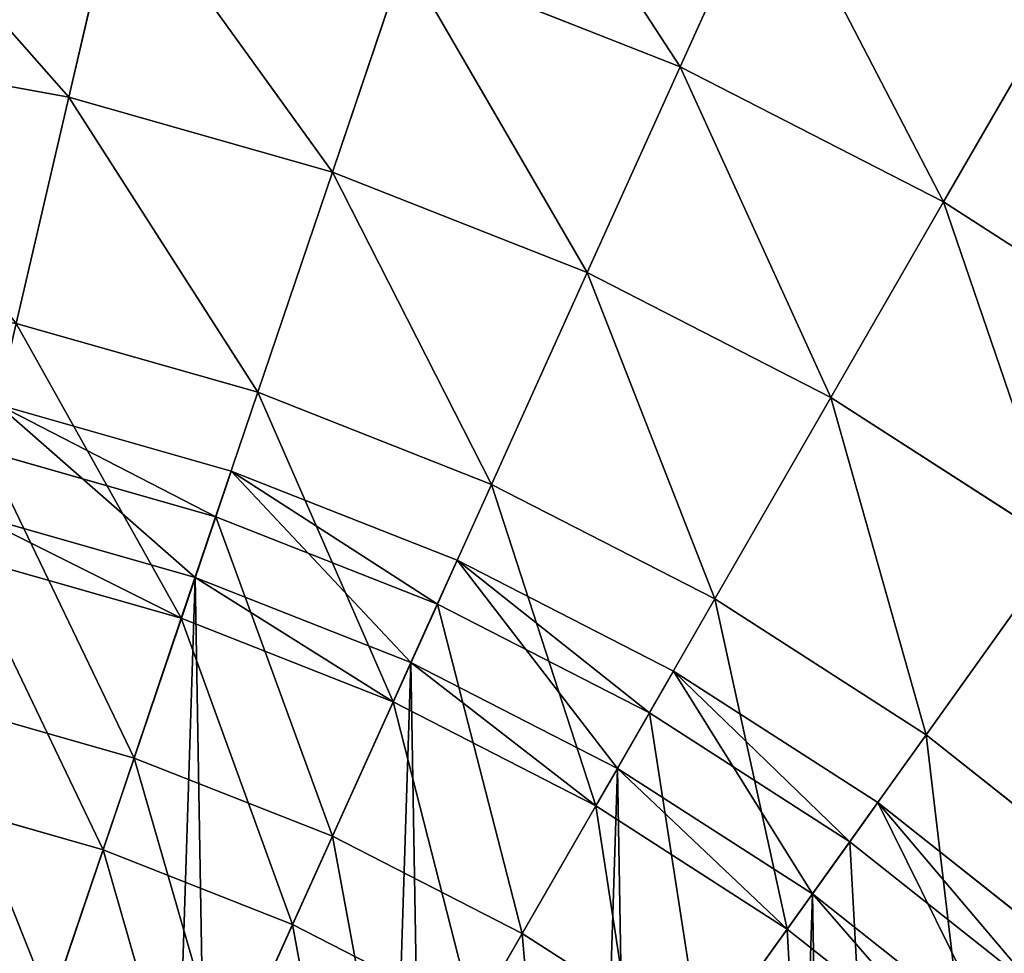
# Model space of a CAD drawing. Extents: x 5 to 965, y 4 to 104.
# Tile 123 of 256: x 61 to 70, y 71 to 79. Entities that reach past the tile are written whole.
import ezdxf

# ---------------------------------------------------------------- set-up
doc = ezdxf.new("R2010")
doc.units = 0
doc.layers.get('0').update_dxf_attribs({"color": 13, "linetype": 'CONTINUOUS'})

# ---------------------------------------------------------------- blocks, each defined once
blk = doc.blocks.new('COMPONENT_4')
for p, q in [((61.4073, 75.2619, 8.3663), (62.2349, 77.0924, 9.7794)), ((61.4073, 75.2619, 91.5133), (62.2349, 77.0924, 90.1001)), ((55.7845, 74.9844, 7.0533), (56.2543, 77.0064, 8.3663)), ((56.2543, 77.0064, 91.5133), (55.7845, 74.9844, 92.8262)), ((58.208, 74.2945, 7.0533), (58.8736, 76.2607, 8.3663)), ((58.208, 74.2945, 92.8262), (58.8736, 76.2607, 91.5133)), ((61.4073, 75.2619, 8.3663), (58.8736, 76.2607, 8.3663)), ((61.4073, 75.2619, 91.5133), (58.8736, 76.2607, 91.5133)), ((63.8308, 74.0195, 8.3663), (64.8338, 75.7601, 9.7794)), ((64.8338, 75.7601, 90.1001), (63.8308, 74.0195, 91.5133)), ((55.7845, 74.9844, 7.0533), (53.3052, 75.4334, 7.0533)), ((55.7845, 74.9844, 92.8262), (53.3052, 75.4334, 92.8262)), ((60.5521, 73.3704, 7.0533), (61.4073, 75.2619, 8.3663)), ((60.5521, 73.3704, 92.8262), (61.4073, 75.2619, 91.5133)), ((63.8308, 74.0195, 8.3663), (61.4073, 75.2619, 8.3663)), ((63.8308, 74.0195, 91.5133), (61.4073, 75.2619, 91.5133)), ((55.3008, 72.902, 5.8437), (55.7845, 74.9844, 7.0533)), ((55.7845, 74.9844, 92.8262), (55.3008, 72.902, 94.0358)), ((58.208, 74.2945, 7.0533), (55.7845, 74.9844, 7.0533)), ((58.208, 74.2945, 92.8262), (55.7845, 74.9844, 92.8262)), ((57.5224, 72.2695, 5.8437), (58.208, 74.2945, 7.0533)), ((57.5224, 72.2695, 94.0358), (58.208, 74.2945, 92.8262)), ((60.5521, 73.3704, 7.0533), (58.208, 74.2945, 7.0533)), ((60.5521, 73.3704, 92.8262), (58.208, 74.2945, 92.8262)), ((62.7943, 72.2209, 7.0533), (63.8308, 74.0195, 8.3663)), ((63.8308, 74.0195, 91.5133), (62.7943, 72.2209, 92.8262)), ((66.1209, 72.5456, 8.3663), (63.8308, 74.0195, 8.3663)), ((66.1209, 72.5456, 91.5133), (63.8308, 74.0195, 91.5133)), ((59.6714, 71.4223, 5.8437), (60.5521, 73.3704, 7.0533)), ((59.6714, 71.4223, 94.0358), (60.5521, 73.3704, 92.8262)), ((62.7943, 72.2209, 7.0533), (60.5521, 73.3704, 7.0533)), ((62.7943, 72.2209, 92.8262), (60.5521, 73.3704, 92.8262)), ((57.5224, 72.2695, 5.8437), (55.3008, 72.902, 5.8437)), ((57.5224, 72.2695, 94.0358), (55.3008, 72.902, 94.0358)), ((56.8186, 70.1907, 4.7403), (57.5224, 72.2695, 5.8437)), ((56.8186, 70.1907, 95.1392), (57.5224, 72.2695, 94.0358)), ((59.6714, 71.4223, 5.8437), (57.5224, 72.2695, 5.8437)), ((59.6714, 71.4223, 94.0358), (57.5224, 72.2695, 94.0358)), ((61.7269, 70.3686, 5.8437), (62.7943, 72.2209, 7.0533)), ((62.7943, 72.2209, 92.8262), (61.7269, 70.3686, 94.0358)), ((64.9131, 70.8572, 7.0533), (62.7943, 72.2209, 7.0533)), ((64.9131, 70.8572, 92.8262), (62.7943, 72.2209, 92.8262)), ((58.7672, 69.4225, 4.7403), (59.6714, 71.4223, 5.8437)), ((58.7672, 69.4225, 95.1392), (59.6714, 71.4223, 94.0358)), ((61.7269, 70.3686, 5.8437), (59.6714, 71.4223, 5.8437)), ((61.7269, 70.3686, 94.0358), (59.6714, 71.4223, 94.0358)), ((63.6693, 69.1185, 5.8437), (64.9131, 70.8572, 7.0533)), ((63.6693, 69.1185, 94.0358), (64.9131, 70.8572, 92.8262)), ((56.8186, 70.1907, 4.7403), (54.8042, 70.7642, 4.7403)), ((56.8186, 70.1907, 95.1392), (54.8042, 70.7642, 95.1392)), ((60.6311, 68.467, 4.7403), (61.7269, 70.3686, 5.8437)), ((61.7269, 70.3686, 94.0358), (60.6311, 68.467, 95.1392)), ((63.6693, 69.1185, 5.8437), (61.7269, 70.3686, 5.8437)), ((63.6693, 69.1185, 94.0358), (61.7269, 70.3686, 94.0358)), ((56.0983, 68.063, 3.7458), (56.8186, 70.1907, 4.7403)), ((56.0983, 68.063, 96.1337), (56.8186, 70.1907, 95.1392)), ((58.7672, 69.4225, 4.7403), (56.8186, 70.1907, 4.7403)), ((58.7672, 69.4225, 95.1392), (56.8186, 70.1907, 95.1392)), ((57.8418, 67.3757, 3.7458), (58.7672, 69.4225, 4.7403)), ((57.8418, 67.3757, 96.1337), (58.7672, 69.4225, 95.1392)), ((60.6311, 68.467, 4.7403), (58.7672, 69.4225, 4.7403)), ((60.6311, 68.467, 95.1392), (58.7672, 69.4225, 95.1392)), ((62.3924, 67.3334, 4.7403), (63.6693, 69.1185, 5.8437)), ((62.3924, 67.3334, 95.1392), (63.6693, 69.1185, 94.0358)), ((65.4798, 67.684, 5.8437), (63.6693, 69.1185, 5.8437)), ((65.4798, 67.684, 94.0358), (63.6693, 69.1185, 94.0358)), ((56.0983, 68.063, 3.7458), (54.2959, 68.5762, 3.7458)), ((56.0983, 68.063, 96.1337), (54.2959, 68.5762, 96.1337)), ((59.5095, 66.5208, 3.7458), (60.6311, 68.467, 4.7403)), ((60.6311, 68.467, 95.1392), (59.5095, 66.5208, 96.1337)), ((62.3924, 67.3334, 4.7403), (60.6311, 68.467, 4.7403)), ((62.3924, 67.3334, 95.1392), (60.6311, 68.467, 95.1392)), ((55.3632, 65.8916, 2.8626), (56.0983, 68.063, 3.7458)), ((55.3632, 65.8916, 97.017), (56.0983, 68.063, 96.1337)), ((57.8418, 67.3757, 3.7458), (56.0983, 68.063, 3.7458)), ((57.8418, 67.3757, 96.1337), (56.0983, 68.063, 96.1337)), ((56.8974, 65.2868, 2.8626), (57.8418, 67.3757, 3.7458)), ((56.8974, 65.2868, 97.017), (57.8418, 67.3757, 96.1337)), ((59.5095, 66.5208, 3.7458), (57.8418, 67.3757, 3.7458)), ((59.5095, 66.5208, 96.1337), (57.8418, 67.3757, 96.1337)), ((61.0854, 65.5065, 3.7458), (62.3924, 67.3334, 4.7403)), ((61.0854, 65.5065, 96.1337), (62.3924, 67.3334, 95.1392)), ((64.034, 66.0327, 4.7403), (62.3924, 67.3334, 4.7403)), ((64.034, 66.0327, 95.1392), (62.3924, 67.3334, 95.1392))]:
    blk.add_line(p, q)
mesh = blk.add_polyface()
corners = [(59.5178, 78.1635, 9.7794), (61.4073, 75.2619, 8.3663), (58.8736, 76.2607, 8.3663), (62.2349, 77.0924, 9.7794)]
mesh.append_faces([[corners[k] for k in face] for face in [(0, 1, 2), (1, 0, 3)]], dxfattribs={"vtx0": -1})
mesh = blk.add_polyface()
corners = [(61.4073, 75.2619, 91.5133), (59.5178, 78.1635, 90.1001), (58.8736, 76.2607, 91.5133), (62.2349, 77.0924, 90.1001)]
mesh.append_faces([[corners[k] for k in face] for face in [(0, 1, 2), (1, 0, 3)]], dxfattribs={"vtx0": -1})
mesh = blk.add_polyface()
corners = [(53.5745, 77.4918, 8.3663), (55.7845, 74.9844, 7.0533), (53.3052, 75.4334, 7.0533), (56.2543, 77.0064, 8.3663)]
mesh.append_faces([[corners[k] for k in face] for face in [(0, 1, 2), (1, 0, 3)]], dxfattribs={"vtx0": -1})
mesh = blk.add_polyface()
corners = [(55.7845, 74.9844, 92.8262), (53.5745, 77.4918, 91.5133), (53.3052, 75.4334, 92.8262), (56.2543, 77.0064, 91.5133)]
mesh.append_faces([[corners[k] for k in face] for face in [(0, 1, 2), (1, 0, 3)]], dxfattribs={"vtx0": -1})
mesh = blk.add_polyface()
corners = [(62.2349, 77.0924, 9.7794), (63.8308, 74.0195, 8.3663), (61.4073, 75.2619, 8.3663), (64.8338, 75.7601, 9.7794)]
mesh.append_faces([[corners[k] for k in face] for face in [(0, 1, 2), (1, 0, 3)]], dxfattribs={"vtx0": -1})
mesh = blk.add_polyface()
corners = [(63.8308, 74.0195, 91.5133), (62.2349, 77.0924, 90.1001), (61.4073, 75.2619, 91.5133), (64.8338, 75.7601, 90.1001)]
mesh.append_faces([[corners[k] for k in face] for face in [(0, 1, 2), (1, 0, 3)]], dxfattribs={"vtx0": -1})
mesh = blk.add_polyface()
corners = [(56.2543, 77.0064, 8.3663), (58.208, 74.2945, 7.0533), (55.7845, 74.9844, 7.0533), (58.8736, 76.2607, 8.3663)]
mesh.append_faces([[corners[k] for k in face] for face in [(0, 1, 2), (1, 0, 3)]], dxfattribs={"vtx0": -1})
mesh = blk.add_polyface()
corners = [(58.208, 74.2945, 92.8262), (56.2543, 77.0064, 91.5133), (55.7845, 74.9844, 92.8262), (58.8736, 76.2607, 91.5133)]
mesh.append_faces([[corners[k] for k in face] for face in [(0, 1, 2), (1, 0, 3)]], dxfattribs={"vtx0": -1})
mesh = blk.add_polyface()
corners = [(58.8736, 76.2607, 8.3663), (60.5521, 73.3704, 7.0533), (58.208, 74.2945, 7.0533), (61.4073, 75.2619, 8.3663)]
mesh.append_faces([[corners[k] for k in face] for face in [(0, 1, 2), (1, 0, 3)]], dxfattribs={"vtx0": -1})
mesh = blk.add_polyface()
corners = [(60.5521, 73.3704, 92.8262), (58.8736, 76.2607, 91.5133), (58.208, 74.2945, 92.8262), (61.4073, 75.2619, 91.5133)]
mesh.append_faces([[corners[k] for k in face] for face in [(0, 1, 2), (1, 0, 3)]], dxfattribs={"vtx0": -1})
mesh = blk.add_polyface()
corners = [(64.8338, 75.7601, 9.7794), (66.1209, 72.5456, 8.3663), (63.8308, 74.0195, 8.3663), (67.2897, 74.1795, 9.7794)]
mesh.append_faces([[corners[k] for k in face] for face in [(0, 1, 2), (1, 0, 3)]], dxfattribs={"vtx0": -1})
mesh = blk.add_polyface()
corners = [(66.1209, 72.5456, 91.5133), (64.8338, 75.7601, 90.1001), (63.8308, 74.0195, 91.5133), (67.2897, 74.1795, 90.1001)]
mesh.append_faces([[corners[k] for k in face] for face in [(0, 1, 2), (1, 0, 3)]], dxfattribs={"vtx0": -1})
mesh = blk.add_polyface()
corners = [(53.3052, 75.4334, 7.0533), (55.3008, 72.902, 5.8437), (53.0279, 73.3136, 5.8437), (55.7845, 74.9844, 7.0533)]
mesh.append_faces([[corners[k] for k in face] for face in [(0, 1, 2), (1, 0, 3)]], dxfattribs={"vtx0": -1})
mesh = blk.add_polyface()
corners = [(55.3008, 72.902, 94.0358), (53.3052, 75.4334, 92.8262), (53.0279, 73.3136, 94.0358), (55.7845, 74.9844, 92.8262)]
mesh.append_faces([[corners[k] for k in face] for face in [(0, 1, 2), (1, 0, 3)]], dxfattribs={"vtx0": -1})
mesh = blk.add_polyface()
corners = [(61.4073, 75.2619, 8.3663), (62.7943, 72.2209, 7.0533), (60.5521, 73.3704, 7.0533), (63.8308, 74.0195, 8.3663)]
mesh.append_faces([[corners[k] for k in face] for face in [(0, 1, 2), (1, 0, 3)]], dxfattribs={"vtx0": -1})
mesh = blk.add_polyface()
corners = [(62.7943, 72.2209, 92.8262), (61.4073, 75.2619, 91.5133), (60.5521, 73.3704, 92.8262), (63.8308, 74.0195, 91.5133)]
mesh.append_faces([[corners[k] for k in face] for face in [(0, 1, 2), (1, 0, 3)]], dxfattribs={"vtx0": -1})
mesh = blk.add_polyface()
corners = [(55.7845, 74.9844, 7.0533), (57.5224, 72.2695, 5.8437), (55.3008, 72.902, 5.8437), (58.208, 74.2945, 7.0533)]
mesh.append_faces([[corners[k] for k in face] for face in [(0, 1, 2), (1, 0, 3)]], dxfattribs={"vtx0": -1})
mesh = blk.add_polyface()
corners = [(57.5224, 72.2695, 94.0358), (55.7845, 74.9844, 92.8262), (55.3008, 72.902, 94.0358), (58.208, 74.2945, 92.8262)]
mesh.append_faces([[corners[k] for k in face] for face in [(0, 1, 2), (1, 0, 3)]], dxfattribs={"vtx0": -1})
mesh = blk.add_polyface()
corners = [(58.208, 74.2945, 7.0533), (59.6714, 71.4223, 5.8437), (57.5224, 72.2695, 5.8437), (60.5521, 73.3704, 7.0533)]
mesh.append_faces([[corners[k] for k in face] for face in [(0, 1, 2), (1, 0, 3)]], dxfattribs={"vtx0": -1})
mesh = blk.add_polyface()
corners = [(59.6714, 71.4223, 94.0358), (58.208, 74.2945, 92.8262), (57.5224, 72.2695, 94.0358), (60.5521, 73.3704, 92.8262)]
mesh.append_faces([[corners[k] for k in face] for face in [(0, 1, 2), (1, 0, 3)]], dxfattribs={"vtx0": -1})
mesh = blk.add_polyface()
corners = [(63.8308, 74.0195, 8.3663), (64.9131, 70.8572, 7.0533), (62.7943, 72.2209, 7.0533), (66.1209, 72.5456, 8.3663)]
mesh.append_faces([[corners[k] for k in face] for face in [(0, 1, 2), (1, 0, 3)]], dxfattribs={"vtx0": -1})
mesh = blk.add_polyface()
corners = [(64.9131, 70.8572, 92.8262), (63.8308, 74.0195, 91.5133), (62.7943, 72.2209, 92.8262), (66.1209, 72.5456, 91.5133)]
mesh.append_faces([[corners[k] for k in face] for face in [(0, 1, 2), (1, 0, 3)]], dxfattribs={"vtx0": -1})
mesh = blk.add_polyface()
corners = [(60.5521, 73.3704, 7.0533), (61.7269, 70.3686, 5.8437), (59.6714, 71.4223, 5.8437), (62.7943, 72.2209, 7.0533)]
mesh.append_faces([[corners[k] for k in face] for face in [(0, 1, 2), (1, 0, 3)]], dxfattribs={"vtx0": -1})
mesh = blk.add_polyface()
corners = [(61.7269, 70.3686, 94.0358), (60.5521, 73.3704, 92.8262), (59.6714, 71.4223, 94.0358), (62.7943, 72.2209, 92.8262)]
mesh.append_faces([[corners[k] for k in face] for face in [(0, 1, 2), (1, 0, 3)]], dxfattribs={"vtx0": -1})
mesh = blk.add_polyface()
corners = [(55.3008, 72.902, 5.8437), (56.8186, 70.1907, 4.7403), (54.8042, 70.7642, 4.7403), (57.5224, 72.2695, 5.8437)]
mesh.append_faces([[corners[k] for k in face] for face in [(0, 1, 2), (1, 0, 3)]], dxfattribs={"vtx0": -1})
mesh = blk.add_polyface()
corners = [(56.8186, 70.1907, 95.1392), (55.3008, 72.902, 94.0358), (54.8042, 70.7642, 95.1392), (57.5224, 72.2695, 94.0358)]
mesh.append_faces([[corners[k] for k in face] for face in [(0, 1, 2), (1, 0, 3)]], dxfattribs={"vtx0": -1})
mesh = blk.add_polyface()
corners = [(57.5224, 72.2695, 5.8437), (58.7672, 69.4225, 4.7403), (56.8186, 70.1907, 4.7403), (59.6714, 71.4223, 5.8437)]
mesh.append_faces([[corners[k] for k in face] for face in [(0, 1, 2), (1, 0, 3)]], dxfattribs={"vtx0": -1})
mesh = blk.add_polyface()
corners = [(58.7672, 69.4225, 95.1392), (57.5224, 72.2695, 94.0358), (56.8186, 70.1907, 95.1392), (59.6714, 71.4223, 94.0358)]
mesh.append_faces([[corners[k] for k in face] for face in [(0, 1, 2), (1, 0, 3)]], dxfattribs={"vtx0": -1})
mesh = blk.add_polyface()
corners = [(62.7943, 72.2209, 7.0533), (63.6693, 69.1185, 5.8437), (61.7269, 70.3686, 5.8437), (64.9131, 70.8572, 7.0533)]
mesh.append_faces([[corners[k] for k in face] for face in [(0, 1, 2), (1, 0, 3)]], dxfattribs={"vtx0": -1})
mesh = blk.add_polyface()
corners = [(63.6693, 69.1185, 94.0358), (62.7943, 72.2209, 92.8262), (61.7269, 70.3686, 94.0358), (64.9131, 70.8572, 92.8262)]
mesh.append_faces([[corners[k] for k in face] for face in [(0, 1, 2), (1, 0, 3)]], dxfattribs={"vtx0": -1})
mesh = blk.add_polyface()
corners = [(59.6714, 71.4223, 5.8437), (60.6311, 68.467, 4.7403), (58.7672, 69.4225, 4.7403), (61.7269, 70.3686, 5.8437)]
mesh.append_faces([[corners[k] for k in face] for face in [(0, 1, 2), (1, 0, 3)]], dxfattribs={"vtx0": -1})
mesh = blk.add_polyface()
corners = [(60.6311, 68.467, 95.1392), (59.6714, 71.4223, 94.0358), (58.7672, 69.4225, 95.1392), (61.7269, 70.3686, 94.0358)]
mesh.append_faces([[corners[k] for k in face] for face in [(0, 1, 2), (1, 0, 3)]], dxfattribs={"vtx0": -1})
mesh = blk.add_polyface()
corners = [(64.9131, 70.8572, 7.0533), (65.4798, 67.684, 5.8437), (63.6693, 69.1185, 5.8437), (66.8881, 69.2925, 7.0533)]
mesh.append_faces([[corners[k] for k in face] for face in [(0, 1, 2), (1, 0, 3)]], dxfattribs={"vtx0": -1})
mesh = blk.add_polyface()
corners = [(65.4798, 67.684, 94.0358), (64.9131, 70.8572, 92.8262), (63.6693, 69.1185, 94.0358), (66.8881, 69.2925, 92.8262)]
mesh.append_faces([[corners[k] for k in face] for face in [(0, 1, 2), (1, 0, 3)]], dxfattribs={"vtx0": -1})
mesh = blk.add_polyface()
corners = [(54.8042, 70.7642, 4.7403), (56.0983, 68.063, 3.7458), (54.2959, 68.5762, 3.7458), (56.8186, 70.1907, 4.7403)]
mesh.append_faces([[corners[k] for k in face] for face in [(0, 1, 2), (1, 0, 3)]], dxfattribs={"vtx0": -1})
mesh = blk.add_polyface()
corners = [(56.0983, 68.063, 96.1337), (54.8042, 70.7642, 95.1392), (54.2959, 68.5762, 96.1337), (56.8186, 70.1907, 95.1392)]
mesh.append_faces([[corners[k] for k in face] for face in [(0, 1, 2), (1, 0, 3)]], dxfattribs={"vtx0": -1})
mesh = blk.add_polyface()
corners = [(61.7269, 70.3686, 5.8437), (62.3924, 67.3334, 4.7403), (60.6311, 68.467, 4.7403), (63.6693, 69.1185, 5.8437)]
mesh.append_faces([[corners[k] for k in face] for face in [(0, 1, 2), (1, 0, 3)]], dxfattribs={"vtx0": -1})
mesh = blk.add_polyface()
corners = [(62.3924, 67.3334, 95.1392), (61.7269, 70.3686, 94.0358), (60.6311, 68.467, 95.1392), (63.6693, 69.1185, 94.0358)]
mesh.append_faces([[corners[k] for k in face] for face in [(0, 1, 2), (1, 0, 3)]], dxfattribs={"vtx0": -1})
mesh = blk.add_polyface()
corners = [(56.8186, 70.1907, 4.7403), (57.8418, 67.3757, 3.7458), (56.0983, 68.063, 3.7458), (58.7672, 69.4225, 4.7403)]
mesh.append_faces([[corners[k] for k in face] for face in [(0, 1, 2), (1, 0, 3)]], dxfattribs={"vtx0": -1})
mesh = blk.add_polyface()
corners = [(57.8418, 67.3757, 96.1337), (56.8186, 70.1907, 95.1392), (56.0983, 68.063, 96.1337), (58.7672, 69.4225, 95.1392)]
mesh.append_faces([[corners[k] for k in face] for face in [(0, 1, 2), (1, 0, 3)]], dxfattribs={"vtx0": -1})
mesh = blk.add_polyface()
corners = [(58.7672, 69.4225, 4.7403), (59.5095, 66.5208, 3.7458), (57.8418, 67.3757, 3.7458), (60.6311, 68.467, 4.7403)]
mesh.append_faces([[corners[k] for k in face] for face in [(0, 1, 2), (1, 0, 3)]], dxfattribs={"vtx0": -1})
mesh = blk.add_polyface()
corners = [(59.5095, 66.5208, 96.1337), (58.7672, 69.4225, 95.1392), (57.8418, 67.3757, 96.1337), (60.6311, 68.467, 95.1392)]
mesh.append_faces([[corners[k] for k in face] for face in [(0, 1, 2), (1, 0, 3)]], dxfattribs={"vtx0": -1})
mesh = blk.add_polyface()
corners = [(63.6693, 69.1185, 5.8437), (64.034, 66.0327, 4.7403), (62.3924, 67.3334, 4.7403), (65.4798, 67.684, 5.8437)]
mesh.append_faces([[corners[k] for k in face] for face in [(0, 1, 2), (1, 0, 3)]], dxfattribs={"vtx0": -1})
mesh = blk.add_polyface()
corners = [(64.034, 66.0327, 95.1392), (63.6693, 69.1185, 94.0358), (62.3924, 67.3334, 95.1392), (65.4798, 67.684, 94.0358)]
mesh.append_faces([[corners[k] for k in face] for face in [(0, 1, 2), (1, 0, 3)]], dxfattribs={"vtx0": -1})
mesh = blk.add_polyface()
corners = [(54.2959, 68.5762, 3.7458), (55.3632, 65.8916, 2.8626), (53.7771, 66.3432, 2.8626), (56.0983, 68.063, 3.7458)]
mesh.append_faces([[corners[k] for k in face] for face in [(0, 1, 2), (1, 0, 3)]], dxfattribs={"vtx0": -1})
mesh = blk.add_polyface()
corners = [(55.3632, 65.8916, 97.017), (54.2959, 68.5762, 96.1337), (53.7771, 66.3432, 97.017), (56.0983, 68.063, 96.1337)]
mesh.append_faces([[corners[k] for k in face] for face in [(0, 1, 2), (1, 0, 3)]], dxfattribs={"vtx0": -1})
mesh = blk.add_polyface()
corners = [(60.6311, 68.467, 4.7403), (61.0854, 65.5065, 3.7458), (59.5095, 66.5208, 3.7458), (62.3924, 67.3334, 4.7403)]
mesh.append_faces([[corners[k] for k in face] for face in [(0, 1, 2), (1, 0, 3)]], dxfattribs={"vtx0": -1})
mesh = blk.add_polyface()
corners = [(61.0854, 65.5065, 96.1337), (60.6311, 68.467, 95.1392), (59.5095, 66.5208, 96.1337), (62.3924, 67.3334, 95.1392)]
mesh.append_faces([[corners[k] for k in face] for face in [(0, 1, 2), (1, 0, 3)]], dxfattribs={"vtx0": -1})
mesh = blk.add_polyface()
corners = [(56.0983, 68.063, 3.7458), (56.8974, 65.2868, 2.8626), (55.3632, 65.8916, 2.8626), (57.8418, 67.3757, 3.7458)]
mesh.append_faces([[corners[k] for k in face] for face in [(0, 1, 2), (1, 0, 3)]], dxfattribs={"vtx0": -1})
mesh = blk.add_polyface()
corners = [(56.8974, 65.2868, 97.017), (56.0983, 68.063, 96.1337), (55.3632, 65.8916, 97.017), (57.8418, 67.3757, 96.1337)]
mesh.append_faces([[corners[k] for k in face] for face in [(0, 1, 2), (1, 0, 3)]], dxfattribs={"vtx0": -1})
mesh = blk.add_polyface()
corners = [(65.4798, 67.684, 5.8437), (65.5403, 64.5773, 4.7403), (64.034, 66.0327, 4.7403), (67.1409, 66.0789, 5.8437)]
mesh.append_faces([[corners[k] for k in face] for face in [(0, 1, 2), (1, 0, 3)]], dxfattribs={"vtx0": -1})
mesh = blk.add_polyface()
corners = [(65.5403, 64.5773, 95.1392), (65.4798, 67.684, 94.0358), (64.034, 66.0327, 95.1392), (67.1409, 66.0789, 94.0358)]
mesh.append_faces([[corners[k] for k in face] for face in [(0, 1, 2), (1, 0, 3)]], dxfattribs={"vtx0": -1})
mesh = blk.add_polyface()
corners = [(57.8418, 67.3757, 3.7458), (58.3649, 64.5345, 2.8626), (56.8974, 65.2868, 2.8626), (59.5095, 66.5208, 3.7458)]
mesh.append_faces([[corners[k] for k in face] for face in [(0, 1, 2), (1, 0, 3)]], dxfattribs={"vtx0": -1})
mesh = blk.add_polyface()
corners = [(58.3649, 64.5345, 97.017), (57.8418, 67.3757, 96.1337), (56.8974, 65.2868, 97.017), (59.5095, 66.5208, 96.1337)]
mesh.append_faces([[corners[k] for k in face] for face in [(0, 1, 2), (1, 0, 3)]], dxfattribs={"vtx0": -1})
mesh = blk.add_polyface()
corners = [(62.3924, 67.3334, 4.7403), (62.5543, 64.3426, 3.7458), (61.0854, 65.5065, 3.7458), (64.034, 66.0327, 4.7403)]
mesh.append_faces([[corners[k] for k in face] for face in [(0, 1, 2), (1, 0, 3)]], dxfattribs={"vtx0": -1})
mesh = blk.add_polyface()
corners = [(62.5543, 64.3426, 96.1337), (62.3924, 67.3334, 95.1392), (61.0854, 65.5065, 96.1337), (64.034, 66.0327, 95.1392)]
mesh.append_faces([[corners[k] for k in face] for face in [(0, 1, 2), (1, 0, 3)]], dxfattribs={"vtx0": -1})
blk = doc.blocks.new('DIFFERENCE')
for p, q in [((57.2773, 71.5454, 96.3673), (55.1278, 72.1573, 96.3673)), ((57.1351, 71.1253, 96.5902), (55.0274, 71.7253, 96.5902)), ((56.9459, 70.5665, 94.9398), (57.2773, 71.5454, 96.3673)), ((57.2773, 71.5454, 96.3673), (57.1351, 71.1253, 96.5902)), ((59.3564, 70.7257, 96.3673), (57.2773, 71.5454, 96.3673)), ((56.9459, 70.5665, 94.9398), (54.8939, 71.1506, 94.9398)), ((57.1351, 71.1253, 96.5902), (56.3836, 68.9058, 97.6276)), ((59.1737, 70.3216, 96.5902), (57.1351, 71.1253, 96.5902)), ((56.8186, 70.1907, 95.1392), (54.8042, 70.7642, 95.1392)), ((58.9307, 69.784, 94.9398), (59.3564, 70.7257, 96.3673)), ((59.3564, 70.7257, 96.3673), (59.1737, 70.3216, 96.5902)), ((61.3452, 69.7062, 96.3673), (59.3564, 70.7257, 96.3673)), ((56.8186, 70.1907, 95.1392), (56.9459, 70.5665, 94.9398)), ((58.9307, 69.784, 94.9398), (56.9459, 70.5665, 94.9398)), ((59.1737, 70.3216, 96.5902), (58.2084, 68.1864, 97.6276)), ((61.1238, 69.322, 96.5902), (59.1737, 70.3216, 96.5902)), ((56.0983, 68.063, 96.1337), (56.8186, 70.1907, 95.1392)), ((58.7672, 69.4225, 95.1392), (56.8186, 70.1907, 95.1392)), ((58.7672, 69.4225, 95.1392), (58.9307, 69.784, 94.9398)), ((60.8292, 68.8108, 94.9398), (58.9307, 69.784, 94.9398)), ((60.8292, 68.8108, 94.9398), (61.3452, 69.7062, 96.3673)), ((61.3452, 69.7062, 96.3673), (61.1238, 69.322, 96.5902)), ((63.2245, 68.4967, 96.3673), (61.3452, 69.7062, 96.3673)), ((56.3836, 68.9058, 97.6276), (54.4972, 69.4428, 97.6276)), ((57.8418, 67.3757, 96.1337), (58.7672, 69.4225, 95.1392)), ((60.6311, 68.467, 95.1392), (58.7672, 69.4225, 95.1392)), ((61.1238, 69.322, 96.5902), (59.9538, 67.2917, 97.6276)), ((62.9665, 68.136, 96.5902), (61.1238, 69.322, 96.5902)), ((56.3836, 68.9058, 97.6276), (55.6161, 66.6386, 98.5497)), ((58.2084, 68.1864, 97.6276), (56.3836, 68.9058, 97.6276)), ((60.8292, 68.8108, 94.9398), (60.6311, 68.467, 95.1392)), ((62.6232, 67.6561, 94.9398), (60.8292, 68.8108, 94.9398)), ((56.0983, 68.063, 96.1337), (54.2959, 68.5762, 96.1337)), ((62.6232, 67.6561, 94.9398), (63.2245, 68.4967, 96.3673)), ((63.2245, 68.4967, 96.3673), (62.9665, 68.136, 96.5902)), ((64.9762, 67.1088, 96.3673), (63.2245, 68.4967, 96.3673)), ((60.6311, 68.467, 95.1392), (59.5095, 66.5208, 96.1337)), ((62.3924, 67.3334, 95.1392), (60.6311, 68.467, 95.1392)), ((58.2084, 68.1864, 97.6276), (57.2223, 66.0054, 98.5497)), ((59.9538, 67.2917, 97.6276), (58.2084, 68.1864, 97.6276)), ((62.9665, 68.136, 96.5902), (61.6031, 66.2301, 97.6276)), ((64.684, 66.7751, 96.5902), (62.9665, 68.136, 96.5902)), ((55.3632, 65.8916, 97.017), (56.0983, 68.063, 96.1337)), ((57.8418, 67.3757, 96.1337), (56.0983, 68.063, 96.1337)), ((62.3924, 67.3334, 95.1392), (62.6232, 67.6561, 94.9398)), ((64.2954, 66.3312, 94.9398), (62.6232, 67.6561, 94.9398)), ((56.8974, 65.2868, 97.017), (57.8418, 67.3757, 96.1337)), ((59.5095, 66.5208, 96.1337), (57.8418, 67.3757, 96.1337)), ((59.9538, 67.2917, 97.6276), (58.7587, 65.2178, 98.5497)), ((61.6031, 66.2301, 97.6276), (59.9538, 67.2917, 97.6276)), ((61.0854, 65.5065, 96.1337), (62.3924, 67.3334, 95.1392)), ((64.034, 66.0327, 95.1392), (62.3924, 67.3334, 95.1392))]:
    blk.add_line(p, q)
mesh = blk.add_polyface()
corners = [(55.1278, 72.1573, 96.3673), (56.9459, 70.5665, 94.9398), (54.8939, 71.1506, 94.9398), (57.2773, 71.5454, 96.3673)]
mesh.append_faces([[corners[k] for k in face] for face in [(0, 1, 2), (1, 0, 3)]], dxfattribs={"vtx0": -1})
mesh = blk.add_polyface()
corners = [(57.1351, 71.1253, 96.5902), (55.1278, 72.1573, 96.3673), (55.0274, 71.7253, 96.5902), (57.2773, 71.5454, 96.3673)]
mesh.append_faces([[corners[k] for k in face] for face in [(0, 1, 2), (1, 0, 3)]], dxfattribs={"vtx0": -1})
mesh = blk.add_polyface()
corners = [(28.4182, 52.7946, 94.9398), (28.2823, 48.535, 94.9398), (28.2456, 50.6682, 94.9398), (28.5278, 46.4157, 94.9398), (28.7985, 54.8939, 94.9398), (28.9799, 44.3307, 94.9398), (29.3826, 56.9459, 94.9398), (29.6342, 42.3001, 94.9398), (30.1651, 58.9307, 94.9398), (30.4844, 40.3433, 94.9398), (31.1383, 60.8292, 94.9398), (31.5223, 38.4793, 94.9398), (32.293, 62.6232, 94.9398), (32.7378, 36.726, 94.9398), (33.6179, 64.2954, 94.9398), (34.1194, 35.1003, 94.9398), (35.1003, 65.8297, 94.9398), (35.6537, 33.6179, 94.9398), (36.726, 67.2112, 94.9398), (37.3259, 32.293, 94.9398), (38.4793, 68.4268, 94.9398), (39.1199, 31.1383, 94.9398), (40.3433, 69.4647, 94.9398), (41.0184, 30.1651, 94.9398), (42.3001, 70.3149, 94.9398), (43.0032, 29.3826, 94.9398), (44.3307, 70.9692, 94.9398), (45.0552, 28.7985, 94.9398), (46.4157, 71.4213, 94.9398), (47.1545, 28.4182, 94.9398), (48.535, 71.6668, 94.9398), (49.2809, 28.2456, 94.9398), (50.6682, 71.7035, 94.9398), (51.4141, 28.2823, 94.9398), (52.7946, 71.5308, 94.9398), (53.5334, 28.5278, 94.9398), (54.8939, 71.1506, 94.9398), (55.6184, 28.9799, 94.9398), (56.9459, 70.5665, 94.9398), (57.649, 29.6342, 94.9398), (58.9307, 69.784, 94.9398), (59.6058, 30.4844, 94.9398), (60.8292, 68.8108, 94.9398), (61.4698, 31.5223, 94.9398), (62.6232, 67.6561, 94.9398), (63.2231, 32.7378, 94.9398), (64.2954, 66.3312, 94.9398), (64.8488, 34.1194, 94.9398), (65.8297, 64.8488, 94.9398), (66.3312, 35.6537, 94.9398), (67.2112, 63.2231, 94.9398), (67.6561, 37.3259, 94.9398), (68.4268, 61.4698, 94.9398), (68.8108, 39.1199, 94.9398), (69.4647, 59.6058, 94.9398), (69.784, 41.0184, 94.9398), (70.3149, 57.649, 94.9398), (70.5665, 43.0032, 94.9398), (70.9692, 55.6184, 94.9398), (71.1506, 45.0552, 94.9398), (71.4213, 53.5334, 94.9398), (71.5308, 47.1545, 94.9398), (71.6668, 51.4141, 94.9398), (71.7035, 49.2809, 94.9398)]
mesh.append_faces([[corners[k] for k in face] for face in [(0, 1, 2), (61, 62, 63)]], dxfattribs={"vtx0": -1})
mesh.append_faces([[corners[k] for k in face] for face in [(1, 0, 3), (3, 4, 5), (5, 6, 7), (7, 8, 9), (9, 10, 11), (11, 12, 13), (13, 14, 15), (15, 16, 17), (17, 18, 19), (19, 20, 21), (21, 22, 23), (23, 24, 25), (25, 26, 27), (27, 28, 29), (29, 30, 31), (31, 32, 33), (33, 34, 35), (35, 36, 37), (37, 38, 39), (39, 40, 41), (41, 42, 43), (43, 44, 45), (45, 46, 47), (47, 48, 49), (49, 50, 51), (51, 52, 53), (53, 54, 55), (55, 56, 57), (57, 58, 59), (59, 60, 61)]], dxfattribs={"vtx0": -1, "vtx1": -1})
mesh.append_faces([[corners[k] for k in face] for face in [(3, 0, 4), (5, 4, 6), (7, 6, 8), (9, 8, 10), (11, 10, 12), (13, 12, 14), (15, 14, 16), (17, 16, 18), (19, 18, 20), (21, 20, 22), (23, 22, 24), (25, 24, 26), (27, 26, 28), (29, 28, 30), (31, 30, 32), (33, 32, 34), (35, 34, 36), (37, 36, 38), (39, 38, 40), (41, 40, 42), (43, 42, 44), (45, 44, 46), (47, 46, 48), (49, 48, 50), (51, 50, 52), (53, 52, 54), (55, 54, 56), (57, 56, 58), (59, 58, 60), (61, 60, 62)]], dxfattribs={"vtx0": -1, "vtx2": -1})
mesh = blk.add_polyface()
corners = [(56.3836, 68.9058, 97.6276), (55.0274, 71.7253, 96.5902), (54.4972, 69.4428, 97.6276), (57.1351, 71.1253, 96.5902)]
mesh.append_faces([[corners[k] for k in face] for face in [(0, 1, 2), (1, 0, 3)]], dxfattribs={"vtx0": -1})
mesh = blk.add_polyface()
corners = [(57.2773, 71.5454, 96.3673), (58.9307, 69.784, 94.9398), (56.9459, 70.5665, 94.9398), (59.3564, 70.7257, 96.3673)]
mesh.append_faces([[corners[k] for k in face] for face in [(0, 1, 2), (1, 0, 3)]], dxfattribs={"vtx0": -1})
mesh = blk.add_polyface()
corners = [(59.1737, 70.3216, 96.5902), (57.2773, 71.5454, 96.3673), (57.1351, 71.1253, 96.5902), (59.3564, 70.7257, 96.3673)]
mesh.append_faces([[corners[k] for k in face] for face in [(0, 1, 2), (1, 0, 3)]], dxfattribs={"vtx0": -1})
mesh = blk.add_polyface()
corners = [(54.8939, 71.1506, 94.9398), (56.8186, 70.1907, 95.1392), (54.8042, 70.7642, 95.1392), (56.9459, 70.5665, 94.9398)]
mesh.append_faces([[corners[k] for k in face] for face in [(0, 1, 2), (1, 0, 3)]], dxfattribs={"vtx0": -1})
mesh = blk.add_polyface()
corners = [(58.2084, 68.1864, 97.6276), (57.1351, 71.1253, 96.5902), (56.3836, 68.9058, 97.6276), (59.1737, 70.3216, 96.5902)]
mesh.append_faces([[corners[k] for k in face] for face in [(0, 1, 2), (1, 0, 3)]], dxfattribs={"vtx0": -1})
mesh = blk.add_polyface()
corners = [(54.8042, 70.7642, 95.1392), (56.0983, 68.063, 96.1337), (54.2959, 68.5762, 96.1337), (56.8186, 70.1907, 95.1392)]
mesh.append_faces([[corners[k] for k in face] for face in [(0, 1, 2), (1, 0, 3)]], dxfattribs={"vtx0": -1})
mesh = blk.add_polyface()
corners = [(59.3564, 70.7257, 96.3673), (60.8292, 68.8108, 94.9398), (58.9307, 69.784, 94.9398), (61.3452, 69.7062, 96.3673)]
mesh.append_faces([[corners[k] for k in face] for face in [(0, 1, 2), (1, 0, 3)]], dxfattribs={"vtx0": -1})
mesh = blk.add_polyface()
corners = [(61.1238, 69.322, 96.5902), (59.3564, 70.7257, 96.3673), (59.1737, 70.3216, 96.5902), (61.3452, 69.7062, 96.3673)]
mesh.append_faces([[corners[k] for k in face] for face in [(0, 1, 2), (1, 0, 3)]], dxfattribs={"vtx0": -1})
mesh = blk.add_polyface()
corners = [(56.9459, 70.5665, 94.9398), (58.7672, 69.4225, 95.1392), (56.8186, 70.1907, 95.1392), (58.9307, 69.784, 94.9398)]
mesh.append_faces([[corners[k] for k in face] for face in [(0, 1, 2), (1, 0, 3)]], dxfattribs={"vtx0": -1})
mesh = blk.add_polyface()
corners = [(59.9538, 67.2917, 97.6276), (59.1737, 70.3216, 96.5902), (58.2084, 68.1864, 97.6276), (61.1238, 69.322, 96.5902)]
mesh.append_faces([[corners[k] for k in face] for face in [(0, 1, 2), (1, 0, 3)]], dxfattribs={"vtx0": -1})
mesh = blk.add_polyface()
corners = [(56.8186, 70.1907, 95.1392), (57.8418, 67.3757, 96.1337), (56.0983, 68.063, 96.1337), (58.7672, 69.4225, 95.1392)]
mesh.append_faces([[corners[k] for k in face] for face in [(0, 1, 2), (1, 0, 3)]], dxfattribs={"vtx0": -1})
mesh = blk.add_polyface()
corners = [(58.9307, 69.784, 94.9398), (60.6311, 68.467, 95.1392), (58.7672, 69.4225, 95.1392), (60.8292, 68.8108, 94.9398)]
mesh.append_faces([[corners[k] for k in face] for face in [(0, 1, 2), (1, 0, 3)]], dxfattribs={"vtx0": -1})
mesh = blk.add_polyface()
corners = [(61.3452, 69.7062, 96.3673), (62.6232, 67.6561, 94.9398), (60.8292, 68.8108, 94.9398), (63.2245, 68.4967, 96.3673)]
mesh.append_faces([[corners[k] for k in face] for face in [(0, 1, 2), (1, 0, 3)]], dxfattribs={"vtx0": -1})
mesh = blk.add_polyface()
corners = [(62.9665, 68.136, 96.5902), (61.3452, 69.7062, 96.3673), (61.1238, 69.322, 96.5902), (63.2245, 68.4967, 96.3673)]
mesh.append_faces([[corners[k] for k in face] for face in [(0, 1, 2), (1, 0, 3)]], dxfattribs={"vtx0": -1})
mesh = blk.add_polyface()
corners = [(55.6161, 66.6386, 98.5497), (54.4972, 69.4428, 97.6276), (53.9556, 67.1113, 98.5497), (56.3836, 68.9058, 97.6276)]
mesh.append_faces([[corners[k] for k in face] for face in [(0, 1, 2), (1, 0, 3)]], dxfattribs={"vtx0": -1})
mesh = blk.add_polyface()
corners = [(58.7672, 69.4225, 95.1392), (59.5095, 66.5208, 96.1337), (57.8418, 67.3757, 96.1337), (60.6311, 68.467, 95.1392)]
mesh.append_faces([[corners[k] for k in face] for face in [(0, 1, 2), (1, 0, 3)]], dxfattribs={"vtx0": -1})
mesh = blk.add_polyface()
corners = [(61.6031, 66.2301, 97.6276), (61.1238, 69.322, 96.5902), (59.9538, 67.2917, 97.6276), (62.9665, 68.136, 96.5902)]
mesh.append_faces([[corners[k] for k in face] for face in [(0, 1, 2), (1, 0, 3)]], dxfattribs={"vtx0": -1})
mesh = blk.add_polyface()
corners = [(57.2223, 66.0054, 98.5497), (56.3836, 68.9058, 97.6276), (55.6161, 66.6386, 98.5497), (58.2084, 68.1864, 97.6276)]
mesh.append_faces([[corners[k] for k in face] for face in [(0, 1, 2), (1, 0, 3)]], dxfattribs={"vtx0": -1})
mesh = blk.add_polyface()
corners = [(60.8292, 68.8108, 94.9398), (62.3924, 67.3334, 95.1392), (60.6311, 68.467, 95.1392), (62.6232, 67.6561, 94.9398)]
mesh.append_faces([[corners[k] for k in face] for face in [(0, 1, 2), (1, 0, 3)]], dxfattribs={"vtx0": -1})
mesh = blk.add_polyface()
corners = [(54.2959, 68.5762, 96.1337), (55.3632, 65.8916, 97.017), (53.7771, 66.3432, 97.017), (56.0983, 68.063, 96.1337)]
mesh.append_faces([[corners[k] for k in face] for face in [(0, 1, 2), (1, 0, 3)]], dxfattribs={"vtx0": -1})
mesh = blk.add_polyface()
corners = [(63.2245, 68.4967, 96.3673), (64.2954, 66.3312, 94.9398), (62.6232, 67.6561, 94.9398), (64.9762, 67.1088, 96.3673)]
mesh.append_faces([[corners[k] for k in face] for face in [(0, 1, 2), (1, 0, 3)]], dxfattribs={"vtx0": -1})
mesh = blk.add_polyface()
corners = [(64.684, 66.7751, 96.5902), (63.2245, 68.4967, 96.3673), (62.9665, 68.136, 96.5902), (64.9762, 67.1088, 96.3673)]
mesh.append_faces([[corners[k] for k in face] for face in [(0, 1, 2), (1, 0, 3)]], dxfattribs={"vtx0": -1})
mesh = blk.add_polyface()
corners = [(60.6311, 68.467, 95.1392), (61.0854, 65.5065, 96.1337), (59.5095, 66.5208, 96.1337), (62.3924, 67.3334, 95.1392)]
mesh.append_faces([[corners[k] for k in face] for face in [(0, 1, 2), (1, 0, 3)]], dxfattribs={"vtx0": -1})
mesh = blk.add_polyface()
corners = [(58.7587, 65.2178, 98.5497), (58.2084, 68.1864, 97.6276), (57.2223, 66.0054, 98.5497), (59.9538, 67.2917, 97.6276)]
mesh.append_faces([[corners[k] for k in face] for face in [(0, 1, 2), (1, 0, 3)]], dxfattribs={"vtx0": -1})
mesh = blk.add_polyface()
corners = [(63.1404, 65.0121, 97.6276), (62.9665, 68.136, 96.5902), (61.6031, 66.2301, 97.6276), (64.684, 66.7751, 96.5902)]
mesh.append_faces([[corners[k] for k in face] for face in [(0, 1, 2), (1, 0, 3)]], dxfattribs={"vtx0": -1})
mesh = blk.add_polyface()
corners = [(56.0983, 68.063, 96.1337), (56.8974, 65.2868, 97.017), (55.3632, 65.8916, 97.017), (57.8418, 67.3757, 96.1337)]
mesh.append_faces([[corners[k] for k in face] for face in [(0, 1, 2), (1, 0, 3)]], dxfattribs={"vtx0": -1})
mesh = blk.add_polyface()
corners = [(62.6232, 67.6561, 94.9398), (64.034, 66.0327, 95.1392), (62.3924, 67.3334, 95.1392), (64.2954, 66.3312, 94.9398)]
mesh.append_faces([[corners[k] for k in face] for face in [(0, 1, 2), (1, 0, 3)]], dxfattribs={"vtx0": -1})
mesh = blk.add_polyface()
corners = [(57.8418, 67.3757, 96.1337), (58.3649, 64.5345, 97.017), (56.8974, 65.2868, 97.017), (59.5095, 66.5208, 96.1337)]
mesh.append_faces([[corners[k] for k in face] for face in [(0, 1, 2), (1, 0, 3)]], dxfattribs={"vtx0": -1})
mesh = blk.add_polyface()
corners = [(60.2105, 64.2834, 98.5497), (59.9538, 67.2917, 97.6276), (58.7587, 65.2178, 98.5497), (61.6031, 66.2301, 97.6276)]
mesh.append_faces([[corners[k] for k in face] for face in [(0, 1, 2), (1, 0, 3)]], dxfattribs={"vtx0": -1})
mesh = blk.add_polyface()
corners = [(62.3924, 67.3334, 95.1392), (62.5543, 64.3426, 96.1337), (61.0854, 65.5065, 96.1337), (64.034, 66.0327, 95.1392)]
mesh.append_faces([[corners[k] for k in face] for face in [(0, 1, 2), (1, 0, 3)]], dxfattribs={"vtx0": -1})
mesh = blk.add_polyface()
corners = [(54.8343, 64.3293, 99.3541), (53.9556, 67.1113, 98.5497), (53.4039, 64.7365, 99.3541), (55.6161, 66.6386, 98.5497)]
mesh.append_faces([[corners[k] for k in face] for face in [(0, 1, 2), (1, 0, 3)]], dxfattribs={"vtx0": -1})
blk = doc.blocks.new('COMPONENT_5')
blk.add_blockref('COMPONENT_4', (0, 0))
at = {"zscale": 0.9000000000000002}
blk.add_blockref('DIFFERENCE', (0, 0, 9.494), dxfattribs=at)
blk = doc.blocks.new('GROUP_9')
blk.add_blockref('COMPONENT_5', (-80, 0))
blk = doc.blocks.new('GROUP_14')
blk.add_blockref('GROUP_9', (79.9176, 0))

msp = doc.modelspace()

# ---------------------------------------------------------------- block references
msp.add_blockref('GROUP_14', (5.3605, 3.5731, 2.9076))

doc.saveas('drawing.dxf')
